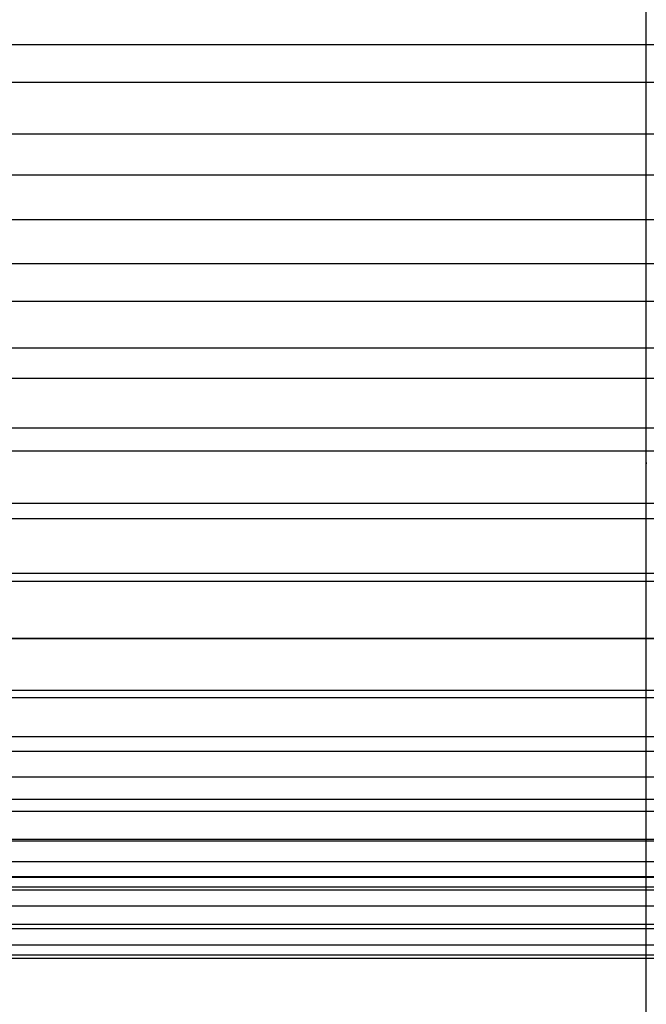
# Model space of a CAD drawing. Header units: millimetres. Extents: x -9 to 331, y -124 to 233.
# Tile 55 of 76: x 288 to 306, y 32 to 61. Entities that reach past the tile are written whole.
import ezdxf

# ---------------------------------------------------------------- set-up
doc = ezdxf.new("R2010")
doc.units = ezdxf.units.MM
doc.layers.add('Up Step Stool_Ferm Living', color=7, linetype='Continuous', true_color=0x000000)

msp = doc.modelspace()

# ---------------------------------------------------------------- linework, layer by layer
at = {"layer": 'Up Step Stool_Ferm Living'}
for p, q in [((306.095, 60.165, 307.159), (306.095, 61.208, 308.167)), ((306.095, 59.156, 306.115), (306.095, 60.165, 307.159)), ((331.096, 59.994, 323.059), (-8.885, 59.994, 323.059)), ((331.096, 58.895, 324.729), (-8.885, 58.895, 324.729)), ((306.095, 58.184, 305.038), (306.095, 59.156, 306.115)), ((306.095, 57.249, 303.928), (306.095, 58.184, 305.038)), ((331.096, 57.373, 321.223), (-8.885, 57.373, 321.223)), ((306.095, 56.353, 302.787), (306.095, 57.249, 303.928)), ((306.095, 55.496, 301.616), (306.095, 56.353, 302.787)), ((331.096, 56.179, 322.828), (-8.885, 56.179, 322.828)), ((306.095, 54.679, 300.416), (306.095, 55.496, 301.616)), ((331.096, 54.864, 319.239), (-8.885, 54.864, 319.239)), ((306.095, 53.904, 299.189), (306.095, 54.679, 300.416)), ((306.095, 53.171, 297.936), (306.095, 53.904, 299.189)), ((331.096, 53.578, 320.771), (-8.885, 53.578, 320.771)), ((306.095, 52.482, 296.659), (306.095, 53.171, 297.936)), ((331.096, 52.474, 317.112), (-8.885, 52.474, 317.112)), ((306.095, 51.836, 295.36), (306.095, 52.482, 296.659)), ((306.095, 51.235, 294.039), (306.095, 51.836, 295.36)), ((331.096, 51.101, 318.567), (-8.885, 51.101, 318.567)), ((306.095, 50.68, 292.698), (306.095, 51.235, 294.039)), ((306.095, 50.171, 291.339), (306.095, 50.68, 292.698)), ((331.096, 50.211, 314.85), (-8.885, 50.211, 314.85)), ((306.095, 49.708, 289.964), (306.095, 50.171, 291.339)), ((306.095, 49.293, 288.573), (306.095, 49.708, 289.964)), ((306.095, 48.925, 287.169), (306.095, 49.293, 288.573)), ((306.095, 48.606, 285.754), (306.095, 48.925, 287.169)), ((331.096, 48.757, 316.222), (-8.885, 48.757, 316.222)), ((306.095, 48.335, 284.328), (306.095, 48.606, 285.754)), ((306.095, 48.113, 282.894), (306.095, 48.335, 284.328)), ((331.096, 48.084, 312.46), (-8.885, 48.084, 312.46)), ((306.095, 47.94, 281.453), (306.095, 48.113, 282.894)), ((306.095, 47.816, 280.007), (306.095, 47.94, 281.453)), ((306.095, 47.742, 278.558), (306.095, 47.816, 280.007)), ((306.095, 47.728, 179.944), (306.095, 47.753, 181.395)), ((306.095, 47.753, 181.395), (306.095, 47.717, 277.107)), ((306.095, 47.717, 277.107), (306.095, 47.742, 278.558)), ((306.095, 47.653, 178.495), (306.095, 47.728, 179.944)), ((306.095, 47.53, 177.049), (306.095, 47.653, 178.495)), ((306.095, 47.357, 175.608), (306.095, 47.53, 177.049)), ((306.095, 47.135, 174.174), (306.095, 47.357, 175.608)), ((306.095, 46.864, 172.748), (306.095, 47.135, 174.174)), ((306.095, 46.544, 171.333), (306.095, 46.864, 172.748)), ((331.096, 46.552, 313.746), (-8.885, 46.552, 313.746)), ((306.095, 46.177, 169.929), (306.095, 46.544, 171.333)), ((306.095, 45.761, 168.538), (306.095, 46.177, 169.929)), ((331.096, 46.1, 309.95), (-8.885, 46.1, 309.95)), ((306.095, 45.299, 167.163), (306.095, 45.761, 168.538)), ((306.095, 44.789, 165.804), (306.095, 45.299, 167.163)), ((306.095, 44.234, 164.463), (306.095, 44.789, 165.804)), ((331.096, 44.496, 311.145), (-8.885, 44.496, 311.145)), ((331.096, 44.265, 307.33), (-8.885, 44.265, 307.33)), ((306.095, 43.633, 163.142), (306.095, 44.234, 164.463)), ((306.095, 42.988, 161.842), (306.095, 43.633, 163.142)), ((306.095, 42.298, 160.565), (306.095, 42.988, 161.842)), ((331.096, 42.594, 308.429), (-8.885, 42.594, 308.429)), ((331.096, 42.586, 304.607), (-8.885, 42.586, 304.607)), ((306.095, 41.565, 159.313), (306.095, 42.298, 160.565)), ((306.095, 40.79, 158.086), (306.095, 41.565, 159.313)), ((331.096, 41.067, 301.791), (-8.885, 41.067, 301.791)), ((331.096, 40.853, 305.607), (-8.885, 40.853, 305.607)), ((306.095, 39.974, 156.886), (306.095, 40.79, 158.086)), ((306.095, 39.117, 155.715), (306.095, 39.974, 156.886)), ((331.096, 39.715, 298.891), (-8.885, 39.715, 298.891)), ((331.096, 39.28, 302.688), (-8.885, 39.28, 302.688)), ((306.095, 38.22, 154.574), (306.095, 39.117, 155.715)), ((331.096, 38.534, 295.918), (-8.885, 38.534, 295.918)), ((306.095, 37.285, 153.464), (306.095, 38.22, 154.574)), ((331.096, 37.878, 299.683), (-8.885, 37.878, 299.683)), ((331.096, 37.528, 292.881), (-8.885, 37.528, 292.881)), ((306.095, 36.313, 152.387), (306.095, 37.285, 153.464)), ((331.096, 36.7, 289.791), (-8.885, 36.7, 289.791)), ((331.096, 36.654, 296.602), (-8.885, 36.654, 296.602)), ((306.095, 35.305, 151.343), (306.095, 36.313, 152.387)), ((331.096, 36.052, 286.657), (-8.885, 36.052, 286.657)), ((331.096, 35.612, 293.454), (-8.885, 35.612, 293.454)), ((331.096, 35.589, 283.492), (-8.885, 35.589, 283.492)), ((330.76, 35.31, 280.305), (-8.549, 35.31, 280.305)), ((326.096, 35.217, 277.107), (-3.885, 35.217, 277.107)), ((306.095, 34.261, 150.335), (306.095, 35.305, 151.343)), ((331.096, 34.754, 290.252), (-8.885, 34.754, 290.252)), ((331.096, 34.083, 287.005), (-8.885, 34.083, 287.005)), ((326.096, 34.217, 277.107), (-3.885, 34.217, 277.107)), ((306.095, 33.184, 149.362), (306.095, 34.261, 150.335)), ((331.096, 33.602, 283.724), (-8.885, 33.602, 283.724)), ((330.803, 33.313, 280.421), (-8.592, 33.313, 280.421)), ((326.096, 33.217, 277.107), (-3.885, 33.217, 277.107)), ((306.095, 32.074, 148.427), (306.095, 33.184, 149.362)), ((306.095, 30.933, 147.531), (306.095, 32.074, 148.427))]:
    msp.add_line(p, q, dxfattribs=at)

doc.saveas('drawing.dxf')
